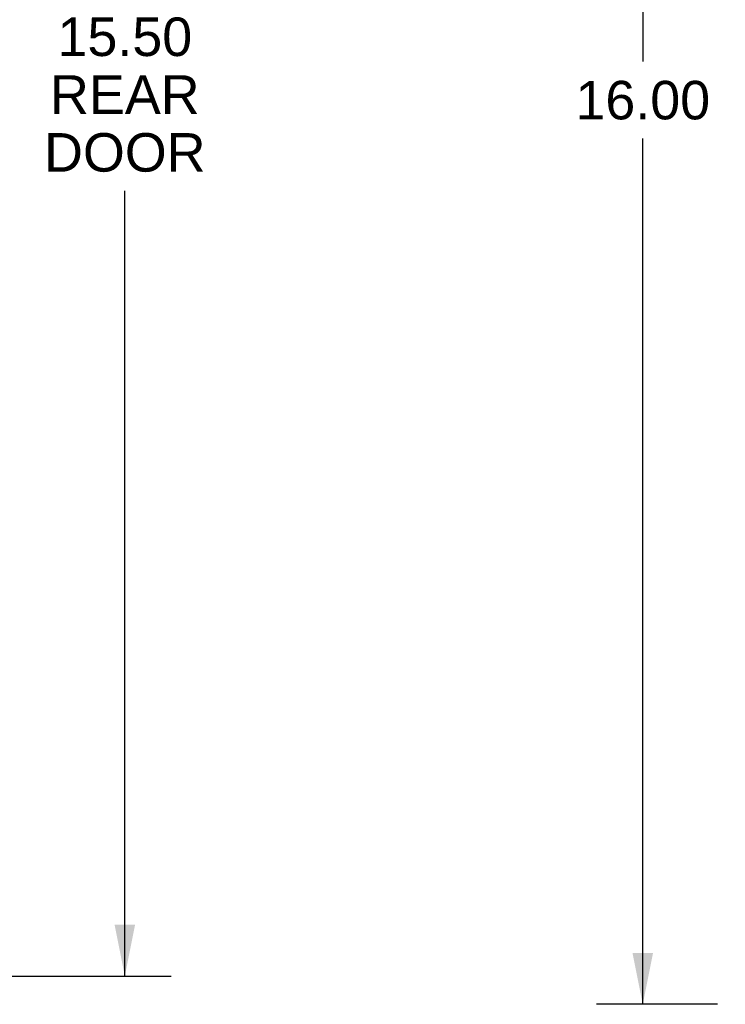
# Model space of a CAD drawing. Header units: inches. Extents: x 0 to 77.3, y 0 to 50.
# Tile 23 of 56: x 48.7 to 54.9, y 17 to 25.8. Entities that reach past the tile are written whole.
import ezdxf

# ---------------------------------------------------------------- set-up
doc = ezdxf.new("R2010")
doc.units = ezdxf.units.IN
doc.header["$LTSCALE"] = 4.25
doc.header["$MEASUREMENT"] = 0
doc.layers.get('0').update_dxf_attribs({"linetype": 'CONTINUOUS'})
doc.layers.add('DIMENSIONS', color=7, linetype='CONTINUOUS')
doc.styles.get("Standard").update_dxf_attribs({"font": 'arial.ttf'})
doc.dimstyles.new('DIMSTYLE_1', dxfattribs={"dimtxt": 0.340909, "dimasz": 0.454545, "dimexe": 0.09, "dimexo": 0.07, "dimgap": 0.0375, "dimtad": 0, "dimtih": 1, "dimtoh": 1, "dimzin": 4, "dimdsep": 46, "dimtxsty": 'Standard', "dimblk": '_FILLED', "dimblk1": '_FILLED', "dimblk2": '_FILLED', "dimcen": 0.09, "dimadec": 3, "dimazin": 1, "dimtfac": 1, "dimtdec": 3, "dimtofl": 0, "dimtmove": 0, "dimatfit": 3, "dimldrblk": '_FILLED', "dimfxl": 0, "dimtolj": 1, "dimtzin": 4, "dimarcsym": 0})

# ---------------------------------------------------------------- blocks, each defined once
blk = doc.blocks.new('_FILLED')
at = {"color": 0, "linetype": 'ByBlock'}
blk.add_solid([(0, 0), (-1, 0.2), (-1, -0.2)], dxfattribs=at)
blk = doc.blocks.new('*D3')
at = {"layer": 'DIMENSIONS', "color": 2, "linetype": 'Continuous'}
for p, q in [((54.8317, 33.0484), (53.7627, 33.0484)), ((54.1718, 33.0484), (54.1718, 25.3893)), ((54.1718, 17.0484), (54.1718, 24.7075)), ((54.8317, 17.0484), (53.7627, 17.0484))]:
    blk.add_line(p, q, dxfattribs=at)
at = {"layer": 'DIMENSIONS', "color": 2, "linetype": 'Continuous', "xscale": 0.4545454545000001, "yscale": 0.4545454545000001, "zscale": 0.4545454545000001}
for p, rotation in [((54.1718, 33.0484), 90), ((54.1718, 17.0484), 270)]:
    blk.add_blockref('_FILLED', p, dxfattribs=dict(at, rotation=rotation))
at = {"layer": 'DIMENSIONS', "color": 2, "linetype": 'Continuous', "insert": (54.1718, 25.2188), "char_height": 0.34091, "width": 1.191281, "attachment_point": 2, "line_spacing_factor": 0.9}
blk.add_mtext('16.00', dxfattribs=at)
blk = doc.blocks.new('*D5')
at = {"layer": 'DIMENSIONS', "color": 2, "linetype": 'Continuous'}
for p, q in [((48.5464, 32.7984), (49.9993, 32.7984)), ((49.5902, 32.7984), (49.5902, 25.9498)), ((49.5902, 17.2984), (49.5902, 24.2453)), ((48.5464, 17.2984), (49.9993, 17.2984))]:
    blk.add_line(p, q, dxfattribs=at)
at = {"layer": 'DIMENSIONS', "color": 2, "linetype": 'Continuous', "xscale": 0.4545454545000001, "yscale": 0.4545454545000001, "zscale": 0.4545454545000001}
for p, rotation in [((49.5902, 32.7984), 90), ((49.5902, 17.2984), 270)]:
    blk.add_blockref('_FILLED', p, dxfattribs=dict(at, rotation=rotation))
at = {"layer": 'DIMENSIONS', "color": 2, "linetype": 'Continuous', "insert": (49.5902, 25.7794), "char_height": 0.34091, "width": 1.427002, "attachment_point": 2, "line_spacing_factor": 0.9}
blk.add_mtext('15.50\\PREAR\\PDOOR', dxfattribs=at)

msp = doc.modelspace()

# ---------------------------------------------------------------- dimensions: what is measured, and where the dimension line sits
at = {"layer": 'DIMENSIONS', "color": 2, "linetype": 'Continuous'}
dim = msp.add_linear_dim(base=(54.171769, 33.048388), p1=(54.901727, 17.048388), p2=(54.901727, 33.048388), angle=90, dimstyle='DIMSTYLE_1', dxfattribs=at)
dim.commit()
dim.dimension.update_dxf_attribs({"geometry": '*D3', "text_midpoint": (54.186253, 25.046487), "dimtype": 160})
dim = msp.add_linear_dim(base=(49.590171, 32.798388), p1=(48.476444, 17.298388), p2=(48.476444, 32.798388), angle=90, text='<>\\PREAR\\PDOOR', dimstyle='DIMSTYLE_1', dxfattribs=at)
dim.commit()
dim.dimension.update_dxf_attribs({"geometry": '*D5', "text_midpoint": (49.590171, 25.09755), "dimtype": 160})

doc.saveas('drawing.dxf')
